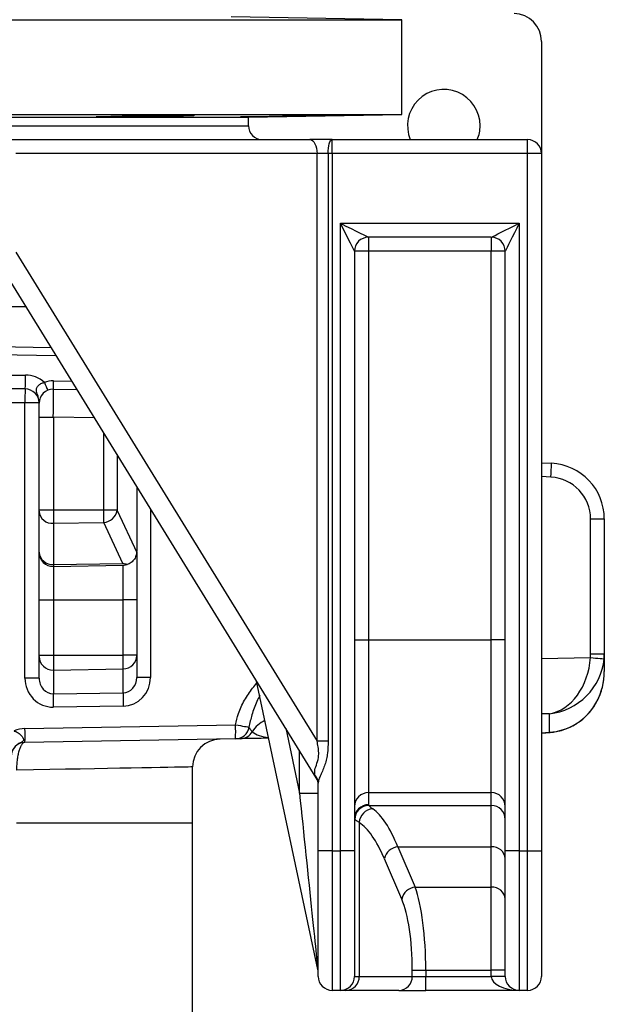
# Model space of a CAD drawing. Header units: millimetres. Extents: x 11 to 919, y 10 to 1899.
# Tile 7 of 23: x 503 to 712, y 495 to 848. Entities that reach past the tile are written whole.
import ezdxf

# ---------------------------------------------------------------- set-up
doc = ezdxf.new("R2010")
doc.units = ezdxf.units.MM

msp = doc.modelspace()

# ---------------------------------------------------------------- linework, layer by layer
at = {"color": 7, "linetype": 'Continuous', "lineweight": 25}
for p, q in [((159.71, 847.65), (639.71, 847.65)), ((639.71, 847.65), (578.57, 848.71)), ((639.71, 813.65), (639.71, 847.65)), ((689.71, 839.82), (689.71, 799.65)), ((159.71, 813.65), (639.71, 813.65)), ((214.71, 812.69), (584.71, 812.69)), ((552, 813.39), (552, 813.06)), ((584.71, 812.69), (639.71, 813.65)), ((584.71, 809.65), (584.71, 812.69)), ((214.71, 809.65), (584.71, 809.65)), ((399.71, 809.65), (584.71, 809.65)), ((498.87, 804.65), (606.76, 804.65)), ((614.71, 804.65), (606.76, 804.65)), ((614.71, 799.65), (614.71, 804.65)), ((614.71, 804.65), (684.71, 804.65)), ((684.71, 799.65), (684.71, 804.65)), ((609.28, 799.65), (501.39, 799.65)), ((609.28, 588.97), (609.28, 799.65)), ((613.26, 799.65), (609.28, 799.65)), ((613.26, 799.65), (613.26, 588.97)), ((614.71, 799.65), (613.26, 799.65)), ((614.71, 799.65), (614.71, 549.65)), ((684.71, 799.65), (614.71, 799.65)), ((684.71, 549.65), (684.71, 799.65)), ((689.71, 799.65), (684.71, 799.65)), ((689.71, 799.65), (689.71, 549.65)), ((617.71, 774.65), (681.71, 774.65)), ((617.71, 549.65), (617.71, 774.65)), ((681.71, 774.65), (681.71, 549.65)), ((671.71, 769.65), (627.71, 769.65)), ((627.71, 769.65), (627.71, 764.65)), ((671.71, 769.65), (671.71, 764.65)), ((501.39, 764.31), (609.28, 588.97)), ((622.71, 764.65), (622.71, 549.65)), ((627.71, 764.65), (622.71, 764.65)), ((627.71, 764.65), (627.71, 625.33)), ((671.71, 764.65), (627.71, 764.65)), ((671.71, 625.33), (671.71, 764.65)), ((676.71, 764.65), (671.71, 764.65)), ((676.71, 549.65), (676.71, 764.65)), ((608.97, 575.85), (494.61, 761.69)), ((505.09, 744.65), (468, 744.65)), ((466.27, 731.02), (513.99, 730.18)), ((504.71, 715.26), (464.28, 715.26)), ((514.8, 715.17), (523.33, 715.02)), ((509.71, 710.26), (504.62, 710.26)), ((504.62, 611.58), (504.62, 710.26)), ((509.71, 710.26), (509.71, 710.26)), ((509.71, 710.17), (509.71, 710.26)), ((509.71, 705.17), (509.71, 710.17)), ((509.71, 671.87), (509.71, 705.17)), ((509.71, 705.17), (514.8, 705.17)), ((514.8, 705.17), (514.8, 671.87)), ((689.71, 688.83), (693.26, 688.64)), ((544.71, 680.27), (544.71, 657.06)), ((509.71, 671.87), (514.8, 671.87)), ((509.71, 671.42), (509.71, 671.87)), ((509.71, 656.69), (509.71, 671.42)), ((514.8, 671.87), (514.8, 667.09)), ((514.8, 671.87), (532.87, 671.87)), ((532.87, 671.87), (537.61, 671.87)), ((537.64, 671.69), (544.69, 656.63)), ((514.8, 667.09), (532.89, 667.36)), ((539.74, 652.74), (532.89, 667.36)), ((707.3, 620.27), (707.3, 668.67)), ((707.3, 668.67), (712.21, 668.67)), ((712.21, 668.67), (712.21, 620.27)), ((514.8, 667.09), (514.8, 652.36)), ((509.71, 656.62), (509.71, 656.69)), ((509.71, 639.65), (509.71, 656.62)), ((544.71, 656.84), (544.71, 639.65)), ((514.8, 652.36), (539.74, 652.74)), ((514.8, 652.36), (514.8, 651.62)), ((514.8, 651.62), (539.8, 652.06)), ((514.8, 651.62), (514.8, 639.65)), ((539.8, 639.65), (539.8, 652.06)), ((509.71, 639.65), (514.8, 639.65)), ((509.71, 619.82), (509.71, 639.65)), ((514.8, 639.65), (539.8, 639.65)), ((514.8, 639.65), (514.8, 619.82)), ((544.71, 639.65), (539.8, 639.65)), ((539.8, 619.82), (539.8, 639.65)), ((544.71, 639.65), (544.71, 619.82)), ((622.71, 625.33), (627.71, 625.33)), ((627.71, 625.33), (627.71, 570.54)), ((627.71, 625.33), (671.71, 625.33)), ((671.71, 570.54), (671.71, 625.33)), ((676.71, 625.33), (671.71, 625.33)), ((509.71, 619.82), (514.8, 619.82)), ((509.71, 619.32), (509.71, 619.82)), ((509.71, 611.58), (509.71, 619.32)), ((514.8, 619.82), (514.8, 614.49)), ((514.8, 619.82), (539.8, 619.82)), ((539.8, 614.91), (539.8, 619.82)), ((544.71, 619.82), (539.8, 619.82)), ((544.71, 619.82), (544.71, 619.74)), ((544.71, 619.74), (544.71, 611.82)), ((707.3, 620.27), (712.21, 620.27)), ((712.21, 620.27), (712.21, 618.69)), ((712.21, 618.65), (712.21, 618.65)), ((712.21, 618.65), (712.21, 614.02)), ((514.8, 614.49), (539.8, 614.91)), ((514.8, 614.49), (514.8, 606.01)), ((539.8, 606.34), (539.8, 614.91)), ((509.71, 611.58), (504.62, 611.58)), ((549.62, 611.82), (544.71, 611.82)), ((609.6, 507.16), (587.63, 610.53)), ((514.8, 606.01), (539.8, 606.34)), ((539.8, 601.51), (514.8, 601.18)), ((692.56, 592.16), (692.56, 598.84)), ((504.62, 593.52), (580.09, 594.84)), ((580.09, 589.84), (504.62, 588.52)), ((689.71, 591.9), (692.86, 592.15)), ((613.26, 588.97), (609.28, 588.97)), ((564.71, 559.65), (564.71, 579.74)), ((609.71, 549.65), (609.71, 573.87)), ((603, 570.31), (609.71, 570.31)), ((627.71, 570.54), (671.71, 570.54)), ((627.71, 570.54), (627.71, 566.2)), ((671.71, 565.92), (671.71, 570.54)), ((627.82, 565.92), (671.71, 565.92)), ((671.71, 551.1), (671.71, 565.92)), ((564.71, 423.93), (564.71, 559.65)), ((624.41, 559.81), (624.41, 504.65)), ((638.25, 551.1), (671.71, 551.1)), ((638.25, 551.1), (644.46, 536.61)), ((671.71, 536.61), (671.71, 551.1)), ((614.71, 549.65), (609.71, 549.65)), ((609.71, 504.65), (609.71, 549.65)), ((614.71, 549.65), (614.71, 499.65)), ((614.71, 549.65), (617.71, 549.65)), ((617.71, 499.65), (617.71, 549.65)), ((622.71, 549.65), (617.71, 549.65)), ((622.71, 549.65), (622.71, 504.65)), ((681.71, 549.65), (676.71, 549.65)), ((676.71, 504.65), (676.71, 549.65)), ((681.71, 549.65), (681.71, 499.65)), ((681.71, 549.65), (684.71, 549.65)), ((684.71, 499.65), (684.71, 549.65)), ((684.71, 549.65), (689.71, 549.65)), ((689.71, 549.65), (689.71, 504.65)), ((639.63, 532.37), (633.42, 546.86)), ((644.46, 536.61), (671.71, 536.61)), ((671.71, 506.93), (671.71, 536.61)), ((643.41, 504.65), (643.41, 506.93)), ((643.41, 506.93), (648.24, 506.93)), ((648.24, 506.93), (671.71, 506.93)), ((648.24, 506.93), (648.24, 504.65)), ((676.71, 506.93), (671.71, 506.93)), ((671.71, 504.65), (671.71, 506.93)), ((622.71, 504.65), (624.41, 504.65)), ((624.41, 504.65), (643.41, 504.65)), ((643.41, 504.65), (648.24, 504.65)), ((648.24, 499.65), (648.24, 504.65)), ((648.24, 504.65), (671.71, 504.65)), ((676.71, 504.65), (671.71, 504.65)), ((617.71, 499.65), (614.71, 499.65)), ((619.58, 499.65), (617.71, 499.65)), ((638.58, 499.65), (619.58, 499.65)), ((638.58, 499.65), (648.24, 499.65)), ((681.71, 499.65), (648.24, 499.65)), ((684.71, 499.65), (681.71, 499.65))]:
    msp.add_line(p, q, dxfattribs=at)
at = {"color": 1, "linetype": 'Continuous', "lineweight": 25}
for p, q in [((515.86, 727.15), (465.89, 728.02)), ((464.91, 720.26), (504.8, 720.26)), ((514.8, 718.17), (521.46, 718.05)), ((504.62, 710.26), (463.64, 710.26)), ((529.55, 704.91), (514.8, 705.17)), ((532.87, 671.87), (532.87, 699.52)), ((537.61, 691.81), (537.61, 671.87)), ((693.08, 683.65), (689.71, 683.82)), ((549.62, 672.29), (549.62, 611.82)), ((689.71, 618.68), (707.24, 618.96)), ((692.56, 598.84), (689.71, 598.79)), ((598.05, 593.59), (603, 570.31)), ((702.21, 595.28), (702.41, 595.38)), ((689.71, 591.94), (692.56, 592.16)), ((692.56, 592.16), (692.86, 592.15)), ((603, 570.31), (603, 585.55)), ((501.62, 559.65), (564.71, 559.65))]:
    msp.add_line(p, q, dxfattribs=at)
at = {"color": 7, "linetype": 'Continuous', "lineweight": 25, "flags": 128}
for points in [[(606.76, 804.65), (607.25, 804.55), (607.73, 804.27), (608.16, 803.8), (608.54, 803.18), (608.86, 802.42), (609.09, 801.56), (609.23, 800.62), (609.28, 799.65)], [(613.26, 799.65), (613.28, 800.62), (613.37, 801.56), (613.5, 802.42), (613.68, 803.18), (613.9, 803.8), (614.15, 804.27), (614.43, 804.55), (614.71, 804.65)], [(622.71, 764.65), (622.61, 764.84), (622.33, 765.41), (621.87, 766.33), (621.24, 767.57), (620.49, 769.09), (619.62, 770.82), (618.68, 772.7), (617.71, 774.65)], [(617.71, 774.65), (619.66, 773.67), (621.54, 772.73), (623.26, 771.87), (624.78, 771.11), (626.02, 770.49), (626.95, 770.03), (627.52, 769.74), (627.71, 769.65)], [(671.71, 769.65), (671.86, 769.72), (672.31, 769.95), (673.05, 770.32), (674.05, 770.82), (675.28, 771.43), (676.71, 772.15), (678.29, 772.94), (679.97, 773.78), (681.71, 774.65)], [(681.71, 774.65), (680.84, 772.91), (680, 771.23), (679.21, 769.65), (678.5, 768.22), (677.88, 766.99), (677.38, 765.99), (677.01, 765.25), (676.79, 764.8), (676.71, 764.65)], [(707.24, 618.96), (708.19, 618.87), (709.11, 618.79), (709.95, 618.72), (710.69, 618.65), (711.3, 618.6), (711.75, 618.56), (712.03, 618.53), (712.13, 618.52)], [(580.09, 594.84), (580.97, 594.69), (581.82, 594.55), (582.62, 594.42), (583.32, 594.3), (583.92, 594.2), (584.4, 594.12), (584.73, 594.06), (584.9, 594.03)], [(591.98, 590.05), (591.49, 590.04), (590.74, 590.03), (590.01, 590.01), (589.28, 590), (588.58, 589.99), (587.89, 589.98), (587.21, 589.96), (586.56, 589.95), (585.93, 589.94), (585.32, 589.93), (584.74, 589.92), (584.18, 589.91), (583.65, 589.9), (583.15, 589.89), (582.68, 589.89), (582.24, 589.88), (581.84, 589.87)]]:
    msp.add_lwpolyline(points, dxfattribs=at)
at = {"color": 1, "linetype": 'Continuous', "lineweight": 25, "flags": 128}
msp.add_lwpolyline([(564.71, 579.74), (564.56, 579.74), (564.03, 579.73), (563.12, 579.71), (561.84, 579.69), (560.19, 579.66), (558.17, 579.62), (555.79, 579.58), (553.05, 579.53), (549.95, 579.47), (546.51, 579.41), (542.74, 579.34), (538.64, 579.26), (534.22, 579.18), (529.49, 579.09), (524.46, 579), (519.15, 578.9), (513.56, 578.8), (507.72, 578.69), (501.62, 578.58)], dxfattribs=at)
at = {"color": 7, "linetype": 'Continuous', "lineweight": 25}
for centre, radius, start, end in [((679.71, 839.82), 10, 0, 89), ((654.71, 809.65), 13, 0, 202.6199), ((589.71, 809.65), 5, 180, 270), ((654.71, 809.65), 13, 337.3801, 0), ((684.71, 799.65), 5, 0, 90), ((627.71, 764.65), 5, 90, 180), ((671.71, 764.65), 5, 0, 90), ((433.11, 719.01), 71.7, 357.0016, 0.9985), ((504.8, 710.26), 10, 46.9892, 90), ((514.66, 710.17), 8, 89, 112.3261), ((555.29, 734.68), 46.9, 201.3998, 205.09), ((557.78, 716.67), 43.01, 178.0018, 181.9982), ((576.32, 711.51), 71.71, 177.0019, 180.9984), ((504.71, 710.26), 5, 0, 90), ((514.71, 710.17), 5, 89, 180), ((508.19, 710.24), 1.52, 359.3793, 0.6207), ((621.58, 688.64), 71.68, 356.0024, 359.9968), ((692.21, 668.67), 20, 0, 87), ((692.3, 668.67), 15, 0, 87), ((514.41, 671.78), 4.71, 184.4925, 274.7092), ((532.31, 672.76), 5.43, 276.1342, 348.6537), ((514.41, 657.06), 4.71, 184.4927, 274.709), ((514.71, 656.62), 5, 180, 271), ((539.71, 657.06), 5, 355.0773, 360), ((514.63, 619.41), 4.92, 181.033, 271.952), ((539.8, 619.82), 4.91, 270.0008, 359.0131), ((633.34, 603.59), 118.57, 178.8332, 181.1668), ((658.34, 603.93), 118.57, 178.8332, 181.1668), ((504.8, 583.52), 10, 91, 114.0644), ((432.99, 591.02), 71.68, 358.0015, 1.9985), ((508.47, 592.34), 71.66, 358.0009, 1.9991), ((579.99, 594.82), 4.98, 271.1395, 350.8993), ((574.71, 579.74), 10, 91, 179.8734), ((581.75, 594.86), 4.99, 271.0194, 330.0027), ((504.71, 583.52), 5, 91, 180), ((605.34, 573.84), 4.37, 0.3045, 41.1559), ((604.71, 573.23), 5, 0, 31.6075), ((627.7, 565.55), 4.99, 89.8907, 179.8909), ((671.72, 565.55), 4.99, 0.1096, 90.1089), ((627.7, 561.21), 4.99, 89.8906, 179.8909), ((627.86, 560.9), 5.02, 90.3786, 179.5484), ((671.72, 560.93), 4.99, 0.1096, 90.1089), ((629.56, 559.59), 5.15, 93.5469, 177.5376), ((638.75, 545.67), 5.46, 95.2023, 167.3617), ((672.06, 546.45), 4.67, 5.0877, 94.3131), ((644.96, 531.18), 5.46, 95.2026, 167.3613), ((672.06, 531.96), 4.67, 5.0879, 94.3129), ((604.71, 506.12), 5, 0, 12), ((614.71, 504.65), 5, 180, 270), ((617.71, 504.65), 5, 270, 0), ((619.5, 504.56), 4.92, 271.0103, 0.9756), ((638.5, 504.56), 4.92, 271.0103, 0.9756), ((681.71, 504.65), 5, 180, 270), ((684.71, 504.65), 5, 270, 0)]:
    msp.add_arc(centre, radius, start, end, dxfattribs=at)
at = {"color": 1, "linetype": 'Continuous', "lineweight": 25}
msp.add_arc((594.68, 587.31), 9.98, 113.9637, 149.5746, dxfattribs=at)
at = {"color": 7, "linetype": 'Continuous', "lineweight": 25}
for centre, major_axis, ratio, start_param, end_param in [((514.71, 705.17), (0.09, 10), 0.008724, 4.712617, 6.283109), ((514.71, 710.17), (0, 8), 0.625, 1.559791, 1.570796), ((537.66, 671.87), (0, 0.207), 0.267952, 1.570796, 2.622049), ((692.21, 618.72), (3.15, 19.89), 0.741624, 3.374894, 4.840697), ((692.21, 618.72), (14.78, 14.56), 0.925507, 3.990509, 5.456312), ((692.3, 620.3), (-2.41, 14.89), 0.994227, 4.463637, 4.551178), ((692.21, 620.3), (-4.59, 19.53), 0.996924, 4.39339, 4.480931), ((692.21, 618.65), (3.21, 19.86), 0.994227, 4.871488, 4.8736), ((514.62, 611.53), (-0.67, 10.33), 0.965633, 1.50374, 3.091989), ((514.71, 611.53), (-0.23, 5.52), 0.904924, 1.52399, 3.11224), ((539.71, 611.87), (-0.23, 5.52), 0.904924, 3.11224, 4.665583), ((539.62, 611.87), (-0.67, 10.33), 0.965633, 3.091989, 4.645332), ((692.21, 614.02), (0, 21.63), 0.924565, 3.665191, 4.712389), ((692.21, 612.2), (13.87, 15.08), 0.955492, 3.925501, 4.431646), ((604.71, 592.31), (-4.31, 16.51), 0.025116, 2.800898, 3.059547), ((604.71, 554.22), (-4.89, 47.06), 0.000843, 1.221743, 3.133663), ((672.71, 566.2), (45, 0), 0.087489, 3.141593, 3.212833), ((624.76, 466.3), (0, 100), 0.254552, 5.72468, 6.106226), ((672.71, 561.22), (50, 0), 0.07874, 3.141593, 3.212833), ((619.93, 466.3), (0, 95), 0.267949, 5.72468, 6.106226), ((640.2, 506.93), (0, 35), 0.229671, 4.712389, 5.72468), ((635.37, 506.93), (0, 30), 0.267949, 4.712389, 5.72468), ((681.71, 504.65), (10, 0), 0.5, 3.141593, 4.712389)]:
    msp.add_ellipse(centre, major_axis=major_axis, ratio=ratio, start_param=start_param, end_param=end_param, dxfattribs=at)
at = {"color": 1, "linetype": 'Continuous', "lineweight": 25}
msp.add_ellipse((594.71, 595.1), major_axis=(10, 0.35), ratio=0.496809, start_param=3.65238, end_param=4.414491, dxfattribs=at)
at = {"color": 7, "linetype": 'Continuous', "lineweight": 25}
for points, knots in [([(552, 813.06), (551.92, 813.06), (551.81, 813.05), (551.52, 813.04), (551.34, 813.03), (550.93, 813.01), (550.69, 813), (550.14, 812.99), (549.84, 812.98), (549.18, 812.96), (548.82, 812.95), (548.07, 812.93), (547.67, 812.92), (546.84, 812.91), (546.4, 812.9), (545.48, 812.88), (545.02, 812.87), (544.06, 812.86), (543.57, 812.85), (542.58, 812.83), (542.07, 812.83), (541.06, 812.81), (540.56, 812.81), (539.56, 812.8), (539.06, 812.79), (537.57, 812.78), (536.64, 812.77), (535.32, 812.76), (534.89, 812.76), (534.08, 812.76), (533.71, 812.76), (533.17, 812.76), (533, 812.76), (532.67, 812.76), (532.51, 812.76), (532.05, 812.76), (531.77, 812.76), (531.28, 812.77), (531.07, 812.77), (530.79, 812.77), (530.71, 812.78), (530.56, 812.78), (530.49, 812.78), (530.31, 812.79), (530.23, 812.8), (530.16, 812.8), (530.14, 812.81), (530.13, 812.81), (530.13, 812.82), (530.18, 812.83), (530.36, 812.85), (530.75, 812.87), (530.84, 812.87), (531.03, 812.88), (531.14, 812.89), (531.47, 812.9), (531.72, 812.91), (532.28, 812.92), (532.59, 812.93), (533.27, 812.95), (533.63, 812.96), (534.39, 812.98), (534.8, 812.99), (535.66, 813), (536.1, 813.01), (537.02, 813.03), (537.49, 813.04), (538.45, 813.05), (538.95, 813.06), (539.45, 813.06)], [0, 0, 0, 0, 0.03125, 0.03125, 0.0625, 0.0625, 0.09375, 0.09375, 0.125, 0.125, 0.15625, 0.15625, 0.1875, 0.1875, 0.21875, 0.21875, 0.25, 0.25, 0.28125, 0.28125, 0.3125, 0.3125, 0.34375, 0.34375, 0.375, 0.375, 0.4375, 0.4375, 0.46875, 0.46875, 0.5, 0.5, 0.515625, 0.515625, 0.53125, 0.53125, 0.5625, 0.5625, 0.59375, 0.59375, 0.609375, 0.609375, 0.625, 0.625, 0.65625, 0.65625, 0.671875, 0.671875, 0.6875, 0.6875, 0.75, 0.75, 0.765625, 0.765625, 0.78125, 0.78125, 0.8125, 0.8125, 0.84375, 0.84375, 0.875, 0.875, 0.90625, 0.90625, 0.9375, 0.9375, 0.96875, 0.96875, 1, 1, 1, 1]), ([(565.4, 813.39), (565.41, 813.39), (565.46, 813.41), (565.16, 813.42), (564.5, 813.44), (563.48, 813.45), (562.15, 813.45), (560.55, 813.45), (558.71, 813.45), (556.7, 813.43), (554.57, 813.41), (552.37, 813.39), (550.18, 813.36), (548.06, 813.33), (546.05, 813.29), (544.23, 813.26), (542.64, 813.22), (541.33, 813.18), (540.35, 813.14), (539.59, 813.11), (539.53, 813.08), (539.49, 813.07)], [0, 0, 0, 0, 0.018465, 0.072169, 0.125865, 0.179561, 0.23325, 0.28694, 0.340627, 0.394313, 0.448001, 0.501689, 0.555382, 0.609076, 0.662776, 0.716477, 0.770184, 0.823892, 0.877601, 0.931311, 1, 1, 1, 1]), ([(552, 813.06), (552.81, 813.07), (553.61, 813.09), (554.81, 813.1), (555.21, 813.11), (556, 813.12), (556.39, 813.13), (557.53, 813.15), (558.26, 813.16), (559.31, 813.18), (559.66, 813.19), (560.32, 813.2), (560.64, 813.21), (561.26, 813.22), (561.55, 813.23), (562.11, 813.25), (562.38, 813.25), (563.13, 813.27), (563.57, 813.29), (564.14, 813.31), (564.31, 813.31), (564.62, 813.33), (564.76, 813.33), (565.11, 813.35), (565.27, 813.36), (565.36, 813.37)], [0, 0, 0, 0, 0.125, 0.125, 0.1875, 0.1875, 0.25, 0.25, 0.375, 0.375, 0.4375, 0.4375, 0.5, 0.5, 0.5625, 0.5625, 0.625, 0.625, 0.75, 0.75, 0.8125, 0.8125, 0.875, 0.875, 1, 1, 1, 1]), ([(601.47, 813.06), (601.15, 813.06), (600.81, 813.05), (600.07, 813.04), (599.29, 813.02), (598.43, 813), (597.75, 812.99), (597.52, 812.99), (597.06, 812.98), (596.82, 812.97), (596.11, 812.96), (595.63, 812.95), (594.89, 812.94), (594.64, 812.93), (594.14, 812.92), (593.88, 812.92), (592.62, 812.9), (591.62, 812.88), (590.13, 812.86), (589.64, 812.85), (588.69, 812.83), (588.23, 812.83), (587.34, 812.81), (586.9, 812.81), (586.08, 812.8), (585.69, 812.79), (584.96, 812.78), (584.62, 812.78), (583.98, 812.77), (583.7, 812.77), (583.18, 812.76), (582.96, 812.76), (582.56, 812.76), (582.4, 812.76), (582.14, 812.76), (582.04, 812.76), (581.92, 812.76), (581.89, 812.76), (581.91, 812.77), (582.06, 812.78), (582.5, 812.79), (582.67, 812.8), (583.09, 812.81), (583.33, 812.81), (583.74, 812.82), (583.88, 812.83), (584.18, 812.83), (584.34, 812.84), (584.83, 812.85), (585.18, 812.86), (585.93, 812.87), (586.32, 812.88), (586.95, 812.89), (587.17, 812.9), (587.61, 812.91), (587.83, 812.91), (588.51, 812.92), (588.98, 812.93), (589.69, 812.95), (589.94, 812.95), (590.43, 812.96), (590.68, 812.96), (591.92, 812.99), (592.93, 813), (594.19, 813.02), (594.45, 813.03), (594.94, 813.04), (595.19, 813.04), (595.93, 813.05), (596.41, 813.06), (596.88, 813.06)], [0, 0, 0, 0, 0.03125, 0.03125, 0.0625, 0.09375, 0.09375, 0.109375, 0.109375, 0.125, 0.125, 0.15625, 0.15625, 0.171875, 0.171875, 0.1875, 0.1875, 0.25, 0.25, 0.28125, 0.28125, 0.3125, 0.3125, 0.34375, 0.34375, 0.375, 0.375, 0.40625, 0.40625, 0.4375, 0.4375, 0.46875, 0.46875, 0.5, 0.5, 0.53125, 0.53125, 0.5625, 0.5625, 0.625, 0.625, 0.65625, 0.65625, 0.6875, 0.6875, 0.703125, 0.703125, 0.71875, 0.71875, 0.75, 0.75, 0.78125, 0.78125, 0.796875, 0.796875, 0.8125, 0.8125, 0.84375, 0.84375, 0.859375, 0.859375, 0.875, 0.875, 0.9375, 0.9375, 0.953125, 0.953125, 0.96875, 0.96875, 1, 1, 1, 1]), ([(621.31, 813.45), (621.32, 813.45), (621.36, 813.45), (621.06, 813.45), (620.41, 813.45), (619.39, 813.45), (618.06, 813.43), (616.46, 813.41), (614.62, 813.39), (612.61, 813.36), (610.48, 813.33), (608.28, 813.29), (606.09, 813.25), (603.96, 813.22), (601.96, 813.18), (600.14, 813.14), (598.55, 813.11), (597.5, 813.08), (597.01, 813.07), (596.88, 813.06)], [0, 0, 0, 0, 0.021789, 0.085386, 0.148979, 0.212571, 0.276162, 0.339753, 0.403349, 0.466944, 0.530549, 0.594152, 0.657764, 0.721377, 0.784995, 0.848612, 0.91223, 0.975848, 1, 1, 1, 1]), ([(601.47, 813.06), (601.93, 813.07), (602.41, 813.08), (603.41, 813.09), (603.92, 813.1), (604.96, 813.12), (605.49, 813.13), (606.56, 813.14), (607.11, 813.15), (608.75, 813.18), (609.84, 813.2), (611.18, 813.22), (611.45, 813.23), (611.98, 813.24), (612.24, 813.24), (613.02, 813.26), (613.52, 813.27), (614.5, 813.29), (614.97, 813.29), (615.9, 813.31), (616.34, 813.32), (617.18, 813.34), (617.57, 813.35), (618.31, 813.36), (619, 813.38), (619.57, 813.39), (619.95, 813.4), (620.08, 813.4), (620.3, 813.41), (620.41, 813.41), (620.89, 813.42), (621.15, 813.43), (621.27, 813.44)], [0, 0, 0, 0, 0.0625, 0.0625, 0.125, 0.125, 0.1875, 0.1875, 0.25, 0.25, 0.375, 0.375, 0.40625, 0.40625, 0.4375, 0.4375, 0.5, 0.5, 0.5625, 0.5625, 0.625, 0.625, 0.6875, 0.6875, 0.75, 0.8125, 0.8125, 0.84375, 0.84375, 0.875, 0.875, 1, 1, 1, 1]), ([(509.71, 710.26), (509.71, 710.31), (509.71, 710.36), (509.71, 710.46), (509.71, 710.5), (509.7, 710.65), (509.7, 710.74), (509.67, 711.02), (509.65, 711.21), (509.57, 711.77), (509.48, 712.13), (509.29, 712.84), (509.17, 713.18), (508.96, 713.84), (508.86, 714.16), (508.78, 714.65), (508.76, 714.81), (508.76, 715.14), (508.78, 715.3), (508.86, 715.63), (508.93, 715.8), (509.11, 716.12), (509.22, 716.27), (509.48, 716.56), (509.64, 716.7), (509.98, 716.95), (510.17, 717.06), (510.75, 717.35), (511.18, 717.49), (511.62, 717.57)], [0, 0, 0, 0, 0.015625, 0.015625, 0.03125, 0.03125, 0.0625, 0.0625, 0.125, 0.125, 0.25, 0.25, 0.375, 0.375, 0.5, 0.5, 0.5625, 0.5625, 0.625, 0.625, 0.6875, 0.6875, 0.75, 0.75, 0.8125, 0.8125, 0.875, 0.875, 1, 1, 1, 1]), ([(532.89, 667.36), (532.89, 667.7), (532.88, 668.39), (532.87, 670), (532.87, 671.22), (532.87, 671.87)], [0, 0, 0, 0, 0.322238, 0.644477, 1, 1, 1, 1]), ([(544.69, 656.63), (544.59, 656.08), (544.39, 654.99), (543.41, 653.57), (542.28, 652.69), (541.49, 652.39), (541.22, 652.29)], [0, 0, 0, 0, 0.28789, 0.576061, 0.856727, 1, 1, 1, 1]), ([(541.22, 652.29), (540.73, 652.42), (540.24, 652.55), (539.75, 652.74), (539.74, 652.74)], [0, 0, 0, 0, 0.992393, 1, 1, 1, 1]), ([(539.8, 652.06), (539.8, 652.06), (539.93, 652.06), (540.41, 652.09), (540.88, 652.21), (541.22, 652.29)], [0, 0, 0, 0, 0.006999, 0.282321, 1, 1, 1, 1]), ([(702.41, 595.38), (702.79, 595.64), (703.84, 596.34), (705.39, 597.67), (707.04, 599.4), (708.5, 601.36), (709.76, 603.51), (710.79, 605.85), (711.55, 608.34), (711.96, 610.24), (712.04, 611.31), (712.05, 611.49)], [0, 0, 0, 0, 0.065666, 0.179301, 0.297459, 0.421199, 0.550633, 0.685573, 0.825482, 0.969455, 1, 1, 1, 1]), ([(584.9, 594.03), (585.08, 593.62), (585.35, 593.25), (585.69, 592.81), (585.79, 592.69), (585.96, 592.48), (586.03, 592.41), (586.07, 592.36)], [0, 0, 0, 0, 0.5, 0.5, 0.75, 0.75, 1, 1, 1, 1]), ([(692.86, 592.15), (693.37, 592.2), (694.71, 592.33), (696.86, 592.82), (699.25, 593.66), (701.09, 594.56), (702.12, 595.2), (702.41, 595.38)], [0, 0, 0, 0, 0.150972, 0.400278, 0.650086, 0.899641, 1, 1, 1, 1]), ([(500.72, 592.65), (500.78, 592.63), (500.91, 592.59), (501.12, 592.51), (501.36, 592.4), (501.63, 592.27), (501.92, 592.11), (502.33, 591.87), (502.8, 591.53), (503.4, 590.97), (503.9, 590.32), (504.14, 589.74), (504.16, 589.39), (504.09, 589.16), (503.93, 588.97), (503.64, 588.76), (503.19, 588.54), (502.66, 588.27), (502.11, 587.94), (501.69, 587.64), (501.35, 587.34), (501.09, 587.08), (500.85, 586.8), (500.62, 586.49), (500.4, 586.16), (500.2, 585.8), (500.03, 585.42), (499.89, 585.01), (499.78, 584.58), (499.73, 584.28), (499.71, 584.13)], [0, 0, 0, 0, 0.01371, 0.030386, 0.049964, 0.07237, 0.098489, 0.123433, 0.180043, 0.230168, 0.318622, 0.387075, 0.418993, 0.447224, 0.478686, 0.510411, 0.555742, 0.609688, 0.652376, 0.700936, 0.727124, 0.754094, 0.781864, 0.810452, 0.839874, 0.870146, 0.901282, 0.933295, 0.966197, 1, 1, 1, 1]), ([(581.84, 589.87), (581.77, 589.87), (581.66, 589.87), (581.38, 589.86), (581.22, 589.86), (580.7, 589.85), (580.33, 589.84), (580.09, 589.84)], [0, 0, 0, 0, 0.25, 0.25, 0.5, 0.5, 1, 1, 1, 1]), ([(504.62, 588.52), (504.43, 588.52), (504.24, 588.46), (503.96, 588.27), (503.87, 588.2), (503.69, 588.02), (503.6, 587.91), (503.33, 587.56), (503.16, 587.26), (502.91, 586.74), (502.83, 586.56), (502.68, 586.16), (502.6, 585.94), (502.39, 585.26), (502.26, 584.76), (502.09, 583.96), (502.04, 583.68), (501.94, 583.1), (501.89, 582.8), (501.77, 581.88), (501.71, 581.25), (501.66, 580.26), (501.64, 579.93), (501.62, 579.25), (501.62, 578.92), (501.62, 578.58)], [0, 0, 0, 0, 0.125, 0.125, 0.1875, 0.1875, 0.25, 0.25, 0.375, 0.375, 0.4375, 0.4375, 0.5, 0.5, 0.625, 0.625, 0.6875, 0.6875, 0.75, 0.75, 0.875, 0.875, 0.9375, 0.9375, 1, 1, 1, 1]), ([(608.63, 576.72), (608.51, 577.37), (608.26, 578.66), (609.3, 580.91), (609.94, 583.5), (609.87, 585.89), (609.6, 587.62), (609.36, 588.64), (609.28, 588.97)], [0, 0, 0, 0, 0.219837, 0.433697, 0.638736, 0.782478, 0.929833, 1, 1, 1, 1]), ([(613.26, 588.97), (613.26, 587.55), (613.19, 586.13), (612.93, 584.03), (612.81, 583.33), (612.58, 582.29), (612.5, 581.94), (612.32, 581.26), (612.22, 580.92), (611.89, 579.93), (611.65, 579.28), (611.26, 578.34), (611.13, 578.04), (610.86, 577.44), (610.73, 577.15), (610.48, 576.6), (610.36, 576.33), (610.14, 575.8), (610.04, 575.54), (609.8, 574.79), (609.71, 574.33), (609.71, 573.87)], [0, 0, 0, 0, 0.25, 0.25, 0.375, 0.375, 0.4375, 0.4375, 0.5, 0.5, 0.625, 0.625, 0.6875, 0.6875, 0.75, 0.75, 0.8125, 0.8125, 0.875, 0.875, 1, 1, 1, 1])]:
    msp.add_open_spline(points, degree=3, knots=knots, dxfattribs=at)
at = {"color": 1, "linetype": 'Continuous', "lineweight": 25}
for points, knots in [([(580.09, 594.84), (580.39, 596.19), (581.06, 599.26), (583.22, 603.69), (585.55, 607.33), (587.24, 609.26), (587.77, 609.86)], [0, 0, 0, 0, 0.242952, 0.550144, 0.858039, 1, 1, 1, 1]), ([(588.74, 605.32), (588.41, 604.62), (587.34, 602.37), (585.86, 598.67), (585.21, 595.5), (584.9, 594.03)], [0, 0, 0, 0, 0.191835, 0.623067, 1, 1, 1, 1])]:
    msp.add_open_spline(points, degree=3, knots=knots, dxfattribs=at)
at = {"color": 7, "linetype": 'Continuous', "lineweight": 25}
for points in [[(627.82, 565.92), (628.03, 565.65), (628.5, 565.25), (629.24, 564.73)], [(624.41, 559.81), (623.59, 560.31), (623.06, 560.68), (622.84, 560.93)]]:
    msp.add_open_spline(points, degree=3, dxfattribs=at)

doc.saveas('drawing.dxf')
